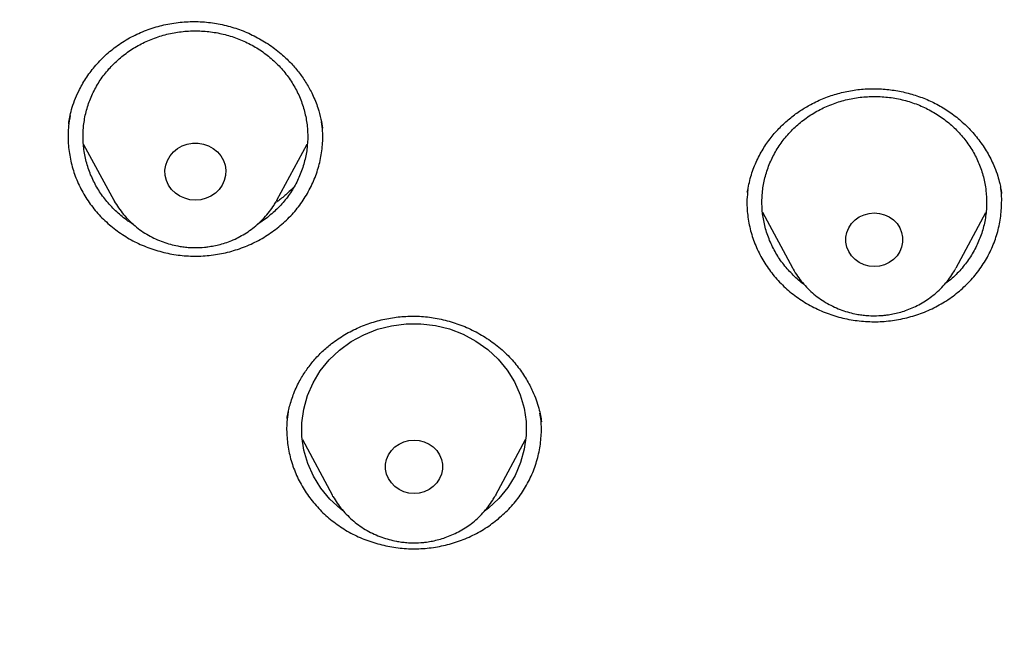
# Model space of a CAD drawing. Header units: millimetres. Extents: x 8 to 1577, y 12 to 2534.
# Tile 90 of 128: x 755 to 768, y 2145 to 2154. Entities that reach past the tile are written whole.
import ezdxf

# ---------------------------------------------------------------- set-up
doc = ezdxf.new("R2010")
doc.units = ezdxf.units.MM

msp = doc.modelspace()

# ---------------------------------------------------------------- linework, layer by layer
at = {"color": 7, "linetype": 'Continuous', "lineweight": 30}
for p, q in [((758.96, 2152.211), (758.964, 2152.193)), ((755.774, 2151.966), (756.177, 2151.225)), ((758.356, 2151.225), (758.761, 2151.969)), ((768.025, 2151.333), (768.028, 2151.314)), ((758.356, 2151.225), (758.349, 2151.211)), ((764.839, 2151.061), (765.239, 2150.319)), ((767.423, 2150.319), (767.82, 2151.057)), ((758.231, 2150.994), (758.099, 2150.904)), ((765.243, 2150.312), (765.239, 2150.319)), ((758.695, 2148.028), (759.094, 2147.288)), ((761.278, 2147.288), (761.676, 2148.027)), ((761.278, 2147.288), (761.27, 2147.275)), ((761.18, 2147.112), (761.128, 2147.074))]:
    msp.add_line(p, q, dxfattribs=at)
at = {"color": 7, "linetype": 'Continuous', "lineweight": 30, "flags": 128}
for points in [[(757.267, 2151.224), (757.194, 2151.23), (757.124, 2151.248), (757.058, 2151.278), (756.999, 2151.318), (756.949, 2151.367), (756.909, 2151.425), (756.88, 2151.487), (756.864, 2151.554), (756.861, 2151.623), (756.871, 2151.69), (756.893, 2151.755), (756.928, 2151.816), (756.973, 2151.869), (757.028, 2151.914), (757.09, 2151.949), (757.159, 2151.973), (757.23, 2151.986), (757.303, 2151.986), (757.375, 2151.973), (757.443, 2151.949), (757.506, 2151.914), (757.56, 2151.869), (757.606, 2151.816), (757.64, 2151.755), (757.663, 2151.69), (757.673, 2151.623), (757.669, 2151.554), (757.653, 2151.487), (757.624, 2151.425), (757.584, 2151.367), (757.534, 2151.318), (757.475, 2151.278), (757.409, 2151.248), (757.339, 2151.23), (757.267, 2151.224)], [(766.331, 2150.338), (766.261, 2150.344), (766.194, 2150.362), (766.131, 2150.392), (766.075, 2150.432), (766.028, 2150.48), (765.991, 2150.536), (765.965, 2150.598), (765.953, 2150.662), (765.953, 2150.728), (765.965, 2150.793), (765.991, 2150.855), (766.028, 2150.911), (766.075, 2150.959), (766.131, 2150.999), (766.194, 2151.028), (766.261, 2151.046), (766.331, 2151.053), (766.401, 2151.046), (766.468, 2151.028), (766.531, 2150.999), (766.587, 2150.959), (766.634, 2150.911), (766.671, 2150.855), (766.696, 2150.793), (766.709, 2150.728), (766.709, 2150.662), (766.696, 2150.598), (766.671, 2150.536), (766.634, 2150.48), (766.587, 2150.432), (766.531, 2150.392), (766.468, 2150.362), (766.401, 2150.344), (766.331, 2150.338)], [(759.244, 2147.073), (759.202, 2147.103), (759.063, 2147.233), (758.943, 2147.378), (758.844, 2147.538), (758.768, 2147.708), (758.716, 2147.885), (758.69, 2148.068), (758.689, 2148.253), (758.713, 2148.435), (758.763, 2148.614), (758.837, 2148.784), (758.934, 2148.945), (759.053, 2149.091), (759.191, 2149.222), (759.346, 2149.335), (759.516, 2149.428), (759.696, 2149.5), (759.886, 2149.548), (760.08, 2149.573), (760.276, 2149.574), (760.471, 2149.551), (760.661, 2149.504), (760.842, 2149.435), (761.013, 2149.343), (761.169, 2149.232), (761.309, 2149.102), (761.429, 2148.956), (761.528, 2148.797), (761.604, 2148.627), (761.655, 2148.449), (761.682, 2148.267), (761.683, 2148.082), (761.658, 2147.899), (761.609, 2147.721), (761.534, 2147.55), (761.437, 2147.39), (761.319, 2147.243), (761.18, 2147.112), (761.18, 2147.112)], [(760.186, 2147.308), (760.116, 2147.314), (760.049, 2147.332), (759.986, 2147.361), (759.93, 2147.401), (759.883, 2147.449), (759.846, 2147.506), (759.82, 2147.567), (759.807, 2147.632), (759.807, 2147.698), (759.82, 2147.762), (759.846, 2147.824), (759.883, 2147.88), (759.93, 2147.929), (759.986, 2147.968), (760.049, 2147.998), (760.116, 2148.016), (760.186, 2148.022), (760.256, 2148.016), (760.323, 2147.998), (760.386, 2147.968), (760.442, 2147.929), (760.489, 2147.88), (760.526, 2147.824), (760.551, 2147.762), (760.564, 2147.698), (760.564, 2147.632), (760.551, 2147.567), (760.526, 2147.506), (760.489, 2147.449), (760.442, 2147.401), (760.386, 2147.361), (760.323, 2147.332), (760.256, 2147.314), (760.186, 2147.308)], [(759.104, 2147.27), (759.096, 2147.285), (759.094, 2147.288)]]:
    msp.add_lwpolyline(points, dxfattribs=at)
at = {"color": 7, "linetype": 'Continuous', "lineweight": 30}
for points, knots in [([(819.219, 2144.364), (819.226, 2144.611), (819.239, 2145.093), (819.252, 2145.796), (819.26, 2146.46), (819.264, 2147.087), (819.264, 2147.675), (819.261, 2148.225), (819.256, 2148.753), (819.249, 2149.254), (819.239, 2149.726), (819.229, 2150.153), (819.218, 2150.533), (819.207, 2150.867), (819.197, 2151.155), (819.188, 2151.398), (819.18, 2151.597), (819.174, 2151.751), (819.169, 2151.865), (819.165, 2151.961), (819.161, 2152.063), (819.155, 2152.19), (819.147, 2152.348), (819.138, 2152.534), (819.127, 2152.751), (819.114, 2152.996), (819.099, 2153.269), (819.076, 2153.663), (819.044, 2154.172), (818.998, 2154.835), (818.943, 2155.558), (818.877, 2156.342), (818.799, 2157.186), (818.707, 2158.093), (818.599, 2159.065), (818.477, 2160.062), (818.344, 2161.068), (818.201, 2162.062), (818.044, 2163.082), (817.872, 2164.122), (817.684, 2165.177), (817.492, 2166.19), (817.337, 2166.964), (817.22, 2167.51), (817.149, 2167.832), (817.082, 2168.124), (817.022, 2168.381), (816.972, 2168.589), (816.932, 2168.752), (816.901, 2168.877), (816.875, 2168.978), (816.854, 2169.062), (816.833, 2169.146), (816.806, 2169.25), (816.77, 2169.387), (816.725, 2169.559), (816.67, 2169.763), (816.585, 2170.074), (816.465, 2170.494), (816.311, 2171.007), (816.145, 2171.538), (815.964, 2172.082), (815.764, 2172.656), (815.541, 2173.258), (815.271, 2173.948), (814.954, 2174.703), (814.59, 2175.505), (814.203, 2176.297), (813.792, 2177.077), (813.36, 2177.843), (812.918, 2178.572), (812.471, 2179.266), (812.018, 2179.925), (811.564, 2180.549), (811.109, 2181.139), (810.619, 2181.742), (810.089, 2182.355), (809.518, 2182.975), (808.944, 2183.56), (808.369, 2184.11), (807.834, 2184.592), (807.341, 2185.013), (806.892, 2185.38), (806.449, 2185.727), (806.069, 2186.013), (805.76, 2186.238), (805.53, 2186.402), (805.328, 2186.543), (805.153, 2186.663), (805.001, 2186.767), (804.865, 2186.858), (804.73, 2186.947), (804.584, 2187.042), (804.416, 2187.15), (804.224, 2187.272), (803.992, 2187.417), (803.717, 2187.584), (803.396, 2187.776), (803.038, 2187.982), (802.651, 2188.198), (802.236, 2188.422), (801.793, 2188.652), (801.315, 2188.891), (800.802, 2189.137), (800.253, 2189.388), (799.566, 2189.688), (798.748, 2190.02), (797.808, 2190.371), (796.761, 2190.731), (795.604, 2191.091), (794.339, 2191.442), (793.076, 2191.754), (791.76, 2192.043), (790.393, 2192.306), (788.979, 2192.548), (787.579, 2192.771), (786.193, 2192.974), (784.683, 2193.177), (783.049, 2193.373), (781.287, 2193.557), (779.493, 2193.717), (777.664, 2193.852), (775.8, 2193.96), (773.944, 2194.038), (772.097, 2194.088), (770.313, 2194.108), (768.594, 2194.103), (766.938, 2194.075), (765.283, 2194.024), (763.616, 2193.95), (761.925, 2193.85), (760.207, 2193.724), (758.589, 2193.582), (757.075, 2193.428), (755.669, 2193.269), (754.246, 2193.089), (752.808, 2192.89), (751.355, 2192.668), (749.887, 2192.425), (748.534, 2192.181), (747.305, 2191.928), (746.211, 2191.678), (745.141, 2191.408), (744.104, 2191.12), (743.099, 2190.813), (742.146, 2190.495), (741.243, 2190.168), (740.389, 2189.834), (739.565, 2189.486), (738.773, 2189.127), (738.127, 2188.813), (737.617, 2188.553), (737.234, 2188.351), (736.86, 2188.148), (736.495, 2187.942), (736.141, 2187.737), (735.813, 2187.541), (735.52, 2187.362), (735.271, 2187.205), (735.059, 2187.069), (734.882, 2186.953), (734.749, 2186.866), (734.655, 2186.803), (734.592, 2186.76), (734.534, 2186.721), (734.466, 2186.675), (734.375, 2186.613), (734.263, 2186.536), (734.133, 2186.445), (733.968, 2186.328), (733.765, 2186.182), (733.519, 2186.002), (733.247, 2185.798), (732.95, 2185.569), (732.628, 2185.313), (732.268, 2185.018), (731.869, 2184.679), (731.432, 2184.29), (730.975, 2183.865), (730.514, 2183.414), (730.064, 2182.951), (729.609, 2182.46), (729.154, 2181.942), (728.7, 2181.398), (728.273, 2180.857), (727.842, 2180.284), (727.412, 2179.679), (726.986, 2179.044), (726.592, 2178.422), (726.228, 2177.814), (725.892, 2177.222), (725.579, 2176.641), (725.245, 2175.987), (724.889, 2175.241), (724.514, 2174.392), (724.156, 2173.511), (723.866, 2172.737), (723.637, 2172.078), (723.462, 2171.551), (723.3, 2171.037), (723.165, 2170.586), (723.054, 2170.202), (722.964, 2169.881), (722.884, 2169.586), (722.822, 2169.352), (722.777, 2169.174), (722.746, 2169.056), (722.724, 2168.966), (722.709, 2168.907), (722.698, 2168.863), (722.687, 2168.819), (722.667, 2168.74), (722.637, 2168.616), (722.594, 2168.436), (722.545, 2168.229), (722.492, 2168), (722.436, 2167.753), (722.375, 2167.476), (722.309, 2167.169), (722.24, 2166.835), (722.168, 2166.473), (722.092, 2166.088), (722.015, 2165.686), (721.872, 2164.92), (721.671, 2163.785), (721.438, 2162.325), (721.232, 2160.892), (721.052, 2159.489), (720.889, 2158.061), (720.779, 2156.942), (720.708, 2156.139), (720.668, 2155.66), (720.631, 2155.19), (720.598, 2154.741), (720.569, 2154.324), (720.544, 2153.943), (720.523, 2153.61), (720.506, 2153.322), (720.492, 2153.076), (720.48, 2152.858), (720.471, 2152.666), (720.462, 2152.502), (720.456, 2152.366), (720.45, 2152.256), (720.447, 2152.177), (720.444, 2152.122), (720.442, 2152.072), (720.439, 2152.007), (720.435, 2151.912), (720.429, 2151.781), (720.422, 2151.607), (720.413, 2151.388), (720.404, 2151.122), (720.393, 2150.811), (720.382, 2150.463), (720.372, 2150.08), (720.362, 2149.665), (720.353, 2149.209), (720.346, 2148.713), (720.34, 2148.178), (720.338, 2147.614), (720.338, 2147.023), (720.343, 2146.408), (720.351, 2145.757), (720.364, 2145.07), (720.377, 2144.6), (720.383, 2144.36)], [0, 0, 0, 0, 0.004556, 0.008877, 0.012965, 0.016819, 0.020438, 0.023824, 0.026976, 0.030174, 0.033088, 0.035719, 0.038068, 0.040133, 0.041916, 0.043421, 0.044652, 0.045608, 0.04629, 0.046771, 0.047391, 0.048185, 0.049152, 0.050315, 0.051658, 0.053181, 0.054884, 0.056745, 0.06051, 0.064374, 0.069105, 0.073977, 0.078991, 0.08486, 0.090912, 0.097147, 0.103515, 0.109742, 0.115786, 0.122673, 0.129306, 0.135685, 0.141809, 0.143969, 0.146052, 0.147914, 0.149544, 0.150941, 0.151876, 0.152667, 0.153314, 0.153818, 0.154269, 0.154924, 0.155798, 0.156891, 0.158204, 0.159705, 0.162865, 0.166276, 0.169596, 0.173123, 0.176858, 0.180801, 0.184952, 0.190483, 0.195872, 0.201119, 0.20665, 0.212011, 0.217202, 0.222222, 0.227071, 0.231748, 0.236255, 0.240591, 0.245827, 0.250904, 0.255827, 0.260598, 0.265212, 0.26877, 0.272229, 0.275589, 0.278848, 0.280738, 0.282416, 0.283883, 0.285138, 0.286197, 0.287169, 0.288054, 0.289082, 0.290272, 0.291625, 0.293141, 0.295137, 0.29736, 0.299809, 0.302484, 0.305236, 0.308193, 0.311354, 0.314719, 0.318287, 0.322047, 0.327997, 0.333901, 0.339761, 0.347543, 0.35525, 0.36288, 0.37043, 0.378938, 0.387338, 0.395638, 0.403837, 0.411936, 0.422391, 0.432732, 0.443024, 0.453998, 0.464915, 0.475777, 0.486584, 0.497336, 0.507062, 0.516743, 0.52638, 0.536112, 0.546016, 0.556092, 0.566342, 0.574517, 0.5828, 0.59119, 0.599687, 0.608291, 0.617003, 0.625825, 0.632452, 0.639074, 0.645549, 0.651873, 0.658043, 0.664062, 0.669598, 0.675, 0.68027, 0.685408, 0.690411, 0.69301, 0.695569, 0.698091, 0.700574, 0.703019, 0.705382, 0.707376, 0.709124, 0.710625, 0.711881, 0.712891, 0.713459, 0.713903, 0.714243, 0.714711, 0.715374, 0.716197, 0.71714, 0.718203, 0.719804, 0.721618, 0.723644, 0.725882, 0.728331, 0.730993, 0.734227, 0.737727, 0.741494, 0.745448, 0.749338, 0.753148, 0.757535, 0.761811, 0.765976, 0.770032, 0.774838, 0.77948, 0.783958, 0.788272, 0.792422, 0.796406, 0.800342, 0.80588, 0.811564, 0.817395, 0.823376, 0.826791, 0.830254, 0.833629, 0.836722, 0.838953, 0.84101, 0.842891, 0.844597, 0.845493, 0.846282, 0.846855, 0.847209, 0.847417, 0.847693, 0.848051, 0.848919, 0.850063, 0.851482, 0.85286, 0.854424, 0.856175, 0.858113, 0.860238, 0.862506, 0.864955, 0.86752, 0.870099, 0.879422, 0.888917, 0.897542, 0.906304, 0.915205, 0.924243, 0.927207, 0.930186, 0.933165, 0.935973, 0.93856, 0.940926, 0.94307, 0.944765, 0.946291, 0.947647, 0.948834, 0.949852, 0.9507, 0.951378, 0.951887, 0.952173, 0.952408, 0.952805, 0.953385, 0.954177, 0.955249, 0.956605, 0.958243, 0.960165, 0.962371, 0.964684, 0.967245, 0.970052, 0.973106, 0.976407, 0.979954, 0.983525, 0.987315, 0.991324, 0.995552, 1, 1, 1, 1]), ([(769.801, 2184.775), (769.595, 2184.774), (769.196, 2184.774), (768.616, 2184.769), (768.073, 2184.763), (767.567, 2184.755), (767.102, 2184.745), (766.676, 2184.735), (766.289, 2184.724), (765.938, 2184.714), (765.606, 2184.703), (765.286, 2184.691), (764.964, 2184.679), (764.645, 2184.666), (764.324, 2184.652), (764, 2184.637), (763.387, 2184.606), (762.486, 2184.556), (761.297, 2184.478), (759.795, 2184.363), (757.984, 2184.199), (755.865, 2183.968), (754.034, 2183.732), (752.488, 2183.51), (751.225, 2183.314), (749.964, 2183.104), (748.707, 2182.874), (747.464, 2182.616), (746.237, 2182.33), (745.027, 2182.013), (743.827, 2181.662), (742.808, 2181.328), (741.964, 2181.027), (741.29, 2180.771), (740.613, 2180.497), (739.927, 2180.203), (739.291, 2179.911), (738.709, 2179.628), (738.193, 2179.364), (737.776, 2179.141), (737.459, 2178.966), (737.236, 2178.84), (737.018, 2178.715), (736.808, 2178.592), (736.628, 2178.484), (736.485, 2178.397), (736.379, 2178.332), (736.293, 2178.279), (736.218, 2178.232), (736.14, 2178.183), (736.038, 2178.119), (735.908, 2178.035), (735.746, 2177.93), (735.56, 2177.808), (735.184, 2177.555), (734.642, 2177.175), (733.982, 2176.679), (733.379, 2176.196), (732.825, 2175.727), (732.294, 2175.25), (731.698, 2174.682), (731.044, 2174.013), (730.342, 2173.233), (729.675, 2172.427), (729.044, 2171.599), (728.449, 2170.75), (727.889, 2169.882), (727.364, 2168.993), (726.873, 2168.086), (726.416, 2167.161), (725.993, 2166.222), (725.603, 2165.272), (725.213, 2164.23), (724.831, 2163.095), (724.465, 2161.865), (724.139, 2160.626), (723.849, 2159.379), (723.595, 2158.126), (723.317, 2156.631), (723.025, 2154.89), (722.734, 2152.903), (722.48, 2150.864), (722.265, 2148.773), (722.093, 2146.632), (721.967, 2144.487), (721.888, 2142.341), (721.856, 2140.231), (721.867, 2138.16), (721.919, 2136.127), (722.012, 2134.095), (722.147, 2132.065), (722.324, 2130.038), (722.532, 2128.122), (722.764, 2126.318), (723.013, 2124.624), (723.292, 2122.935), (723.536, 2121.615), (723.725, 2120.658), (723.852, 2120.055), (723.991, 2119.435), (724.145, 2118.79), (724.288, 2118.228), (724.413, 2117.764), (724.511, 2117.413), (724.607, 2117.084), (724.693, 2116.795), (724.769, 2116.545), (724.837, 2116.334), (724.898, 2116.13), (724.94, 2115.996), (724.96, 2115.932)], [0, 0, 0, 0, 0.0058548, 0.0113535, 0.0164966, 0.0212848, 0.0257185, 0.0297282, 0.0333966, 0.0367239, 0.0397103, 0.0428349, 0.0458342, 0.0488586, 0.051908, 0.0549823, 0.0580818, 0.0693332, 0.0806464, 0.09196, 0.1121621, 0.1323642, 0.1525666, 0.1646894, 0.1768161, 0.1889495, 0.2010855, 0.2132135, 0.2251198, 0.2370226, 0.2489202, 0.2608158, 0.2676947, 0.2745732, 0.2814845, 0.2886171, 0.2960125, 0.3015986, 0.3072404, 0.3127077, 0.3152184, 0.3176859, 0.3201098, 0.3224898, 0.324721, 0.3261478, 0.3273448, 0.3283123, 0.3290641, 0.3299116, 0.3309843, 0.3325371, 0.3344023, 0.3365795, 0.3389963, 0.3475273, 0.3558017, 0.3629846, 0.3700406, 0.3769945, 0.3838502, 0.3941424, 0.4044434, 0.4147324, 0.4249947, 0.4352242, 0.4454513, 0.4556871, 0.4659413, 0.4762203, 0.4864966, 0.4967602, 0.5070162, 0.5198796, 0.5327452, 0.5456119, 0.5584747, 0.5713236, 0.5841754, 0.6043884, 0.6246084, 0.6448274, 0.6664783, 0.6881222, 0.7097696, 0.7314176, 0.7530657, 0.7735658, 0.794066, 0.8145661, 0.8350647, 0.8555599, 0.8760678, 0.8933012, 0.9105353, 0.9277684, 0.9449933, 0.9510536, 0.9571838, 0.9635741, 0.9702361, 0.9771706, 0.9810348, 0.984698, 0.9881434, 0.9913708, 0.9937538, 0.9959996, 0.9980786, 1, 1, 1, 1]), ([(724.73, 2142.675), (724.737, 2142.749), (724.752, 2142.908), (724.779, 2143.164), (724.812, 2143.436), (724.846, 2143.708), (724.881, 2143.971), (724.932, 2144.339), (725.003, 2144.81), (725.123, 2145.534), (725.284, 2146.401), (725.513, 2147.475), (725.787, 2148.606), (726.115, 2149.793), (726.488, 2150.998), (726.909, 2152.219), (727.382, 2153.455), (727.894, 2154.677), (728.447, 2155.883), (729.05, 2157.098), (729.707, 2158.317), (730.42, 2159.539), (731.175, 2160.739), (731.971, 2161.915), (732.809, 2163.066), (733.669, 2164.169), (734.549, 2165.226), (735.445, 2166.236), (736.374, 2167.22), (737.336, 2168.178), (738.349, 2169.126), (739.414, 2170.062), (740.533, 2170.982), (741.682, 2171.867), (742.862, 2172.716), (744.071, 2173.529), (745.284, 2174.29), (746.498, 2175), (747.711, 2175.662), (748.945, 2176.289), (750.198, 2176.879), (751.497, 2177.445), (752.84, 2177.982), (754.226, 2178.488), (755.629, 2178.95), (757.047, 2179.369), (758.48, 2179.743), (759.866, 2180.058), (761.205, 2180.322), (762.492, 2180.538), (763.639, 2180.699), (764.635, 2180.815), (765.254, 2180.876), (765.644, 2180.911), (765.822, 2180.926), (766.025, 2180.942), (766.26, 2180.96), (766.526, 2180.979), (766.809, 2180.998), (767.004, 2181.009), (767.099, 2181.015)], [0, 0, 0, 0, 0.003927, 0.008311, 0.012996, 0.017558, 0.021977, 0.026253, 0.03607, 0.045713, 0.062854, 0.079995, 0.100402, 0.12081, 0.141218, 0.163083, 0.184949, 0.206816, 0.228689, 0.250573, 0.27377, 0.296966, 0.320163, 0.343359, 0.366545, 0.389733, 0.411598, 0.433464, 0.45533, 0.4772, 0.499103, 0.522302, 0.545493, 0.568684, 0.591875, 0.615064, 0.638253, 0.660126, 0.681999, 0.703873, 0.725747, 0.747629, 0.770833, 0.794027, 0.817221, 0.840415, 0.863608, 0.886802, 0.907213, 0.927623, 0.948034, 0.961505, 0.974652, 0.977157, 0.979853, 0.983037, 0.986713, 0.990881, 0.995543, 1, 1, 1, 1]), ([(772.98, 2096.301), (773.371, 2096.33), (774.153, 2096.388), (775.306, 2096.509), (776.439, 2096.654), (777.553, 2096.823), (778.663, 2097.019), (779.742, 2097.236), (780.789, 2097.471), (781.806, 2097.724), (782.816, 2097.999), (783.812, 2098.293), (784.792, 2098.607), (785.756, 2098.939), (786.712, 2099.291), (787.589, 2099.636), (788.387, 2099.968), (789.107, 2100.283), (789.823, 2100.609), (790.6, 2100.98), (791.437, 2101.4), (792.331, 2101.873), (793.214, 2102.366), (794.087, 2102.878), (794.948, 2103.41), (795.913, 2104.036), (796.973, 2104.765), (798.12, 2105.609), (799.24, 2106.49), (800.164, 2107.266), (800.905, 2107.92), (801.475, 2108.441), (802.035, 2108.972), (802.638, 2109.564), (803.28, 2110.22), (803.956, 2110.944), (804.616, 2111.684), (805.259, 2112.439), (805.884, 2113.209), (806.574, 2114.099), (807.318, 2115.117), (808.103, 2116.271), (808.85, 2117.45), (809.448, 2118.47), (809.917, 2119.318), (810.271, 2119.986), (810.612, 2120.661), (810.973, 2121.407), (811.348, 2122.227), (811.731, 2123.12), (812.093, 2124.024), (812.434, 2124.936), (812.753, 2125.857), (813.09, 2126.912), (813.433, 2128.104), (813.768, 2129.437), (814.057, 2130.781), (814.263, 2131.93), (814.406, 2132.876), (814.505, 2133.617), (814.589, 2134.36), (814.666, 2135.176), (814.731, 2136.066), (814.778, 2137.028), (814.802, 2137.993), (814.802, 2138.96), (814.779, 2139.928), (814.725, 2141.029), (814.629, 2142.26), (814.475, 2143.622), (814.274, 2144.981), (814.064, 2146.129), (813.866, 2147.066), (813.698, 2147.796), (813.516, 2148.523), (813.302, 2149.317), (813.05, 2150.177), (812.755, 2151.1), (812.437, 2152.018), (812.097, 2152.931), (811.734, 2153.837), (811.296, 2154.858), (810.771, 2155.99), (810.146, 2157.228), (809.478, 2158.448), (808.875, 2159.465), (808.359, 2160.288), (807.943, 2160.925), (807.515, 2161.554), (807.033, 2162.237), (806.492, 2162.97), (805.889, 2163.749), (805.265, 2164.517), (804.623, 2165.272), (803.961, 2166.014), (803.188, 2166.842), (802.294, 2167.747), (801.268, 2168.72), (800.208, 2169.663), (799.281, 2170.436), (798.504, 2171.052), (797.887, 2171.523), (797.262, 2171.984), (796.566, 2172.479), (795.798, 2173.002), (794.954, 2173.55), (794.095, 2174.08), (793.223, 2174.593), (792.337, 2175.087), (791.316, 2175.628), (790.154, 2176.204), (788.843, 2176.803), (787.511, 2177.364), (786.363, 2177.804), (785.413, 2178.144), (784.665, 2178.397), (783.912, 2178.637), (783.082, 2178.887), (782.172, 2179.142), (781.183, 2179.397), (780.186, 2179.63), (779.183, 2179.842), (778.172, 2180.033), (777.018, 2180.226), (775.719, 2180.408), (774.271, 2180.566), (772.816, 2180.68), (771.578, 2180.739), (770.562, 2180.764), (769.767, 2180.77), (768.972, 2180.763), (768.1, 2180.74), (767.152, 2180.698), (766.129, 2180.63), (765.106, 2180.541), (764.085, 2180.429), (763.064, 2180.295), (761.907, 2180.118), (760.617, 2179.885), (759.195, 2179.584), (757.782, 2179.239), (756.593, 2178.91), (755.625, 2178.617), (754.873, 2178.376), (754.125, 2178.121), (753.31, 2177.829), (752.431, 2177.494), (751.489, 2177.112), (750.556, 2176.71), (749.631, 2176.286), (748.715, 2175.842), (747.686, 2175.315), (746.55, 2174.694), (745.314, 2173.968), (744.102, 2173.203), (743.097, 2172.523), (742.286, 2171.945), (741.662, 2171.483), (741.046, 2171.011), (740.38, 2170.482), (739.668, 2169.892), (738.914, 2169.239), (738.175, 2168.569), (737.451, 2167.881), (736.743, 2167.178), (735.958, 2166.36), (735.105, 2165.421), (734.195, 2164.351), (733.321, 2163.252), (732.538, 2162.199), (731.841, 2161.2), (731.231, 2160.273), (730.654, 2159.345), (730.11, 2158.416), (729.59, 2157.475), (729.107, 2156.542), (728.659, 2155.622), (728.244, 2154.714), (727.852, 2153.797), (727.485, 2152.878), (727.144, 2151.96), (726.828, 2151.042), (726.534, 2150.117), (726.249, 2149.14), (725.978, 2148.112), (725.729, 2147.048), (725.512, 2145.992), (725.325, 2144.947), (725.167, 2143.897), (725.039, 2142.867), (724.941, 2141.859), (724.869, 2140.873), (724.822, 2139.885), (724.799, 2138.905), (724.801, 2137.932), (724.826, 2136.967), (724.875, 2136.003), (724.941, 2135.112), (725.02, 2134.296), (725.105, 2133.553), (725.205, 2132.812), (725.33, 2132.001), (725.484, 2131.121), (725.674, 2130.174), (725.887, 2129.23), (726.124, 2128.289), (726.384, 2127.352), (726.705, 2126.293), (727.1, 2125.115), (727.583, 2123.823), (728.111, 2122.544), (728.597, 2121.472), (729.019, 2120.603), (729.361, 2119.929), (729.716, 2119.26), (730.119, 2118.534), (730.575, 2117.752), (731.088, 2116.917), (731.622, 2116.092), (732.176, 2115.278), (732.752, 2114.475), (733.428, 2113.575), (734.216, 2112.587), (735.127, 2111.517), (736.075, 2110.475), (736.911, 2109.615), (737.615, 2108.926), (738.176, 2108.396), (738.746, 2107.876), (739.383, 2107.315), (740.088, 2106.719), (740.866, 2106.091), (741.661, 2105.479), (742.471, 2104.883), (743.296, 2104.304), (744.252, 2103.665), (745.343, 2102.978), (746.579, 2102.252), (747.842, 2101.563), (749.045, 2100.955), (750.182, 2100.42), (751.233, 2099.958), (752.281, 2099.527), (753.325, 2099.127), (754.381, 2098.751), (755.422, 2098.408), (756.447, 2098.096), (757.455, 2097.814), (758.47, 2097.554), (759.483, 2097.318), (760.493, 2097.106), (761.5, 2096.917), (762.512, 2096.75), (763.446, 2096.616), (764.299, 2096.511), (765.072, 2096.428), (765.846, 2096.356), (766.363, 2096.32), (766.621, 2096.301)], [0, 0, 0, 0, 0.004255, 0.008513, 0.012591, 0.016669, 0.020757, 0.024845, 0.028646, 0.032447, 0.036257, 0.040066, 0.043778, 0.04749, 0.051211, 0.054931, 0.057805, 0.060679, 0.063557, 0.066435, 0.070146, 0.073857, 0.077567, 0.081295, 0.085024, 0.088752, 0.094018, 0.099284, 0.104573, 0.109861, 0.112735, 0.11561, 0.118488, 0.121366, 0.125076, 0.128787, 0.132498, 0.136226, 0.139954, 0.143682, 0.148948, 0.154215, 0.159503, 0.164791, 0.167666, 0.17054, 0.173418, 0.176296, 0.180007, 0.183718, 0.187428, 0.191156, 0.194885, 0.198613, 0.203879, 0.209145, 0.214433, 0.219722, 0.222596, 0.22547, 0.228348, 0.231226, 0.234937, 0.238648, 0.242358, 0.246086, 0.249815, 0.253543, 0.258809, 0.264075, 0.269364, 0.274652, 0.277526, 0.280401, 0.283279, 0.286157, 0.289867, 0.293578, 0.297289, 0.301017, 0.304745, 0.308473, 0.313739, 0.319006, 0.324294, 0.329582, 0.332457, 0.335331, 0.338209, 0.341087, 0.344798, 0.348509, 0.352219, 0.355947, 0.359676, 0.363404, 0.36867, 0.373936, 0.379224, 0.384513, 0.387387, 0.390262, 0.39314, 0.396018, 0.399728, 0.403439, 0.407149, 0.410877, 0.414606, 0.418334, 0.4236, 0.428866, 0.434155, 0.439443, 0.442317, 0.445192, 0.44807, 0.450948, 0.454658, 0.458369, 0.46208, 0.465808, 0.469536, 0.473264, 0.47853, 0.483797, 0.489085, 0.494373, 0.497248, 0.500122, 0.503, 0.505878, 0.509589, 0.5133, 0.51701, 0.520738, 0.524467, 0.528195, 0.533461, 0.538727, 0.544015, 0.549304, 0.552178, 0.555053, 0.557931, 0.560809, 0.564519, 0.56823, 0.571941, 0.575669, 0.579397, 0.583125, 0.588391, 0.593657, 0.598946, 0.604234, 0.607109, 0.609983, 0.612861, 0.615739, 0.619449, 0.62316, 0.626871, 0.630599, 0.634327, 0.638055, 0.643322, 0.648588, 0.653876, 0.659164, 0.66342, 0.667678, 0.671756, 0.675833, 0.679922, 0.68401, 0.687811, 0.691612, 0.695421, 0.69923, 0.702943, 0.706655, 0.710375, 0.714095, 0.71835, 0.722608, 0.726686, 0.730764, 0.734852, 0.73894, 0.742741, 0.746542, 0.750352, 0.754161, 0.757873, 0.761585, 0.765306, 0.769026, 0.7719, 0.774774, 0.777652, 0.78053, 0.784241, 0.787952, 0.791662, 0.79539, 0.799119, 0.802847, 0.808113, 0.813379, 0.818668, 0.823956, 0.82683, 0.829705, 0.832583, 0.835461, 0.839171, 0.842882, 0.846593, 0.850321, 0.854049, 0.857777, 0.863043, 0.86831, 0.873598, 0.878886, 0.881761, 0.884635, 0.887513, 0.890391, 0.894102, 0.897813, 0.901523, 0.905251, 0.90898, 0.912708, 0.917974, 0.92324, 0.928528, 0.933817, 0.938072, 0.94233, 0.946408, 0.950486, 0.954574, 0.958662, 0.962463, 0.966264, 0.970073, 0.973883, 0.977595, 0.981307, 0.985027, 0.988747, 0.991559, 0.99437, 0.997185, 1, 1, 1, 1]), ([(766.34, 2114.517), (765.99, 2114.566), (765.288, 2114.665), (764.244, 2114.868), (763.206, 2115.11), (762.178, 2115.395), (761.169, 2115.719), (760.184, 2116.078), (759.222, 2116.471), (758.277, 2116.902), (757.343, 2117.373), (756.425, 2117.881), (755.526, 2118.427), (754.654, 2119.006), (753.806, 2119.62), (752.99, 2120.264), (752.208, 2120.935), (751.462, 2121.63), (750.751, 2122.352), (750.07, 2123.105), (749.42, 2123.89), (748.802, 2124.706), (748.221, 2125.549), (747.676, 2126.417), (747.174, 2127.3), (746.715, 2128.194), (746.298, 2129.099), (745.92, 2130.021), (745.579, 2130.963), (745.277, 2131.923), (745.016, 2132.899), (744.8, 2133.882), (744.626, 2134.874), (744.497, 2135.868), (744.412, 2136.86), (744.373, 2137.846), (744.377, 2138.83), (744.426, 2139.817), (744.521, 2140.807), (744.662, 2141.8), (744.849, 2142.79), (745.082, 2143.773), (745.356, 2144.74), (745.67, 2145.689), (746.022, 2146.617), (746.415, 2147.533), (746.851, 2148.441), (747.328, 2149.336), (747.845, 2150.216), (748.401, 2151.074), (748.994, 2151.91), (749.622, 2152.72), (750.281, 2153.499), (750.968, 2154.245), (751.686, 2154.962), (752.439, 2155.652), (753.227, 2156.315), (754.051, 2156.95), (754.907, 2157.553), (755.791, 2158.123), (756.694, 2158.654), (757.612, 2159.145), (758.544, 2159.598), (759.497, 2160.016), (760.474, 2160.4), (761.473, 2160.749), (762.491, 2161.06), (763.519, 2161.33), (764.561, 2161.561), (765.607, 2161.75), (766.655, 2161.897), (767.699, 2162.002), (768.743, 2162.065), (769.795, 2162.087), (770.853, 2162.066), (771.916, 2162.001), (772.98, 2161.894), (774.04, 2161.743), (775.086, 2161.552), (776.114, 2161.323), (777.124, 2161.056), (778.124, 2160.75), (779.117, 2160.404), (780.1, 2160.018), (781.07, 2159.593), (782.018, 2159.131), (782.947, 2158.632), (783.849, 2158.099), (784.722, 2157.535), (785.561, 2156.942), (786.37, 2156.318), (787.155, 2155.659), (787.912, 2154.966), (788.643, 2154.236), (789.342, 2153.476), (790.008, 2152.686), (790.633, 2151.875), (791.218, 2151.048), (791.763, 2150.206), (792.272, 2149.341), (792.746, 2148.451), (793.185, 2147.539), (793.585, 2146.606), (793.942, 2145.66), (794.259, 2144.7), (794.531, 2143.732), (794.759, 2142.76), (794.942, 2141.788), (795.08, 2140.813), (795.175, 2139.829), (795.225, 2138.836), (795.23, 2137.834), (795.188, 2136.83), (795.101, 2135.825), (794.97, 2134.832), (794.796, 2133.852), (794.582, 2132.887), (794.326, 2131.929), (794.027, 2130.974), (793.685, 2130.026), (793.3, 2129.087), (792.874, 2128.167), (792.408, 2127.262), (791.904, 2126.38), (791.364, 2125.523), (790.792, 2124.696), (790.185, 2123.894), (789.54, 2123.114), (788.855, 2122.356), (788.131, 2121.621), (787.371, 2120.914), (786.578, 2120.236), (785.761, 2119.594), (784.923, 2118.989), (784.065, 2118.42), (783.182, 2117.884), (782.27, 2117.378), (781.331, 2116.905), (780.368, 2116.466), (779.388, 2116.066), (778.39, 2115.705), (777.393, 2115.384), (776.721, 2115.205), (776.394, 2115.118)], [0, 0, 0, 0, 0.007111, 0.014233, 0.021378, 0.028559, 0.035735, 0.042744, 0.049754, 0.056777, 0.063826, 0.071, 0.07815, 0.085287, 0.092425, 0.099606, 0.106655, 0.113671, 0.120666, 0.127652, 0.134763, 0.141884, 0.149029, 0.156211, 0.163388, 0.170396, 0.177406, 0.18443, 0.191479, 0.198653, 0.205803, 0.21294, 0.220078, 0.227259, 0.234309, 0.241325, 0.248319, 0.255305, 0.262416, 0.269538, 0.276683, 0.283864, 0.291041, 0.29805, 0.30506, 0.312083, 0.319132, 0.326306, 0.333456, 0.340594, 0.347731, 0.354912, 0.361962, 0.368978, 0.375972, 0.382958, 0.390069, 0.397191, 0.404336, 0.411517, 0.418694, 0.425703, 0.432713, 0.439736, 0.446785, 0.453959, 0.461109, 0.468246, 0.475384, 0.482565, 0.489615, 0.49663, 0.503625, 0.510611, 0.517722, 0.524844, 0.531989, 0.53917, 0.546347, 0.553355, 0.560365, 0.567389, 0.574438, 0.581612, 0.588762, 0.595899, 0.603037, 0.610218, 0.617267, 0.624283, 0.631278, 0.638264, 0.645375, 0.652496, 0.659641, 0.666823, 0.674, 0.681008, 0.688018, 0.695042, 0.702091, 0.709265, 0.716414, 0.723552, 0.73069, 0.737871, 0.74492, 0.751936, 0.758931, 0.765917, 0.773028, 0.780149, 0.787294, 0.794476, 0.801653, 0.808662, 0.815672, 0.822695, 0.829744, 0.836918, 0.844068, 0.851206, 0.858343, 0.865524, 0.872574, 0.87959, 0.886584, 0.89357, 0.900681, 0.907803, 0.914948, 0.922129, 0.929306, 0.936315, 0.943325, 0.950348, 0.957396, 0.964571, 0.971721, 0.978858, 0.985995, 0.993177, 1, 1, 1, 1]), ([(755.575, 2152.244), (755.58, 2152.272), (755.59, 2152.333), (755.614, 2152.438), (755.653, 2152.556), (755.714, 2152.696), (755.801, 2152.85), (755.919, 2153.009), (756.06, 2153.158), (756.225, 2153.292), (756.41, 2153.406), (756.61, 2153.496), (756.819, 2153.561), (757.034, 2153.599), (757.251, 2153.612), (757.467, 2153.598), (757.678, 2153.558), (757.882, 2153.495), (758.077, 2153.407), (758.262, 2153.297), (758.42, 2153.174), (758.551, 2153.047), (758.659, 2152.92), (758.752, 2152.783), (758.837, 2152.627), (758.902, 2152.466), (758.944, 2152.312), (758.959, 2152.225), (758.966, 2152.186)], [0, 0, 0, 0, 0.0214387, 0.0456338, 0.0728125, 0.1025028, 0.1431795, 0.1849804, 0.2279675, 0.2722073, 0.3174407, 0.3626429, 0.4074087, 0.4517911, 0.4958524, 0.5396737, 0.5830035, 0.6258951, 0.6692745, 0.7133108, 0.7580095, 0.7919984, 0.8264125, 0.861274, 0.8962173, 0.937689, 0.97222, 1, 1, 1, 1]), ([(756.436, 2150.902), (756.426, 2150.908), (756.36, 2150.945), (756.251, 2151.033), (756.114, 2151.165), (755.998, 2151.315), (755.903, 2151.477), (755.832, 2151.649), (755.785, 2151.829), (755.764, 2152.012), (755.768, 2152.197), (755.798, 2152.38), (755.853, 2152.557), (755.932, 2152.727), (756.034, 2152.885), (756.158, 2153.029), (756.3, 2153.157), (756.458, 2153.266), (756.631, 2153.355), (756.814, 2153.422), (757.005, 2153.466), (757.201, 2153.486), (757.398, 2153.482), (757.592, 2153.454), (757.781, 2153.402), (757.961, 2153.328), (758.13, 2153.232), (758.283, 2153.116), (758.419, 2152.983), (758.535, 2152.833), (758.63, 2152.671), (758.701, 2152.499), (758.748, 2152.319), (758.77, 2152.136), (758.765, 2151.951), (758.735, 2151.768), (758.68, 2151.591), (758.601, 2151.421), (758.499, 2151.263), (758.377, 2151.118), (758.279, 2151.036), (758.231, 2150.994)], [0, 0, 0, 0, 0.00463, 0.030824, 0.057018, 0.083212, 0.109406, 0.1356, 0.161794, 0.187988, 0.214182, 0.240376, 0.266569, 0.292763, 0.318957, 0.345151, 0.371345, 0.397539, 0.423733, 0.449927, 0.476121, 0.502315, 0.528509, 0.554703, 0.580897, 0.607091, 0.633285, 0.659479, 0.685673, 0.711867, 0.738061, 0.764254, 0.790448, 0.816642, 0.842836, 0.86903, 0.895224, 0.921418, 0.947612, 0.973806, 1, 1, 1, 1]), ([(764.635, 2151.33), (764.649, 2151.4), (764.676, 2151.537), (764.749, 2151.729), (764.84, 2151.904), (764.948, 2152.059), (765.068, 2152.195), (765.195, 2152.311), (765.327, 2152.41), (765.474, 2152.499), (765.638, 2152.579), (765.822, 2152.644), (766.013, 2152.688), (766.207, 2152.711), (766.402, 2152.712), (766.596, 2152.693), (766.786, 2152.654), (766.97, 2152.595), (767.147, 2152.517), (767.315, 2152.419), (767.472, 2152.3), (767.616, 2152.164), (767.744, 2152.01), (767.853, 2151.843), (767.93, 2151.686), (767.979, 2151.552), (768.005, 2151.454), (768.021, 2151.376), (768.027, 2151.335), (768.03, 2151.317)], [0, 0, 0, 0, 0.046543, 0.090992, 0.133341, 0.173618, 0.211859, 0.248096, 0.282329, 0.314551, 0.35477, 0.39457, 0.434464, 0.474187, 0.513749, 0.553188, 0.592517, 0.631751, 0.671236, 0.711265, 0.751863, 0.793039, 0.834761, 0.876979, 0.918854, 0.945901, 0.968351, 0.986319, 1, 1, 1, 1]), ([(765.397, 2150.095), (765.396, 2150.096), (765.341, 2150.132), (765.247, 2150.22), (765.119, 2150.36), (765.013, 2150.516), (764.93, 2150.684), (764.87, 2150.86), (764.836, 2151.042), (764.827, 2151.227), (764.844, 2151.411), (764.886, 2151.591), (764.953, 2151.765), (765.044, 2151.929), (765.156, 2152.081), (765.289, 2152.218), (765.439, 2152.337), (765.605, 2152.436), (765.783, 2152.515), (765.971, 2152.571), (766.165, 2152.603), (766.361, 2152.611), (766.557, 2152.596), (766.75, 2152.556), (766.935, 2152.493), (767.109, 2152.408), (767.271, 2152.302), (767.416, 2152.177), (767.543, 2152.036), (767.649, 2151.88), (767.732, 2151.713), (767.792, 2151.536), (767.826, 2151.354), (767.835, 2151.17), (767.818, 2150.985), (767.776, 2150.805), (767.709, 2150.631), (767.618, 2150.467), (767.505, 2150.316), (767.39, 2150.193), (767.306, 2150.13), (767.274, 2150.105)], [0, 0, 0, 0, 0.000498, 0.027051, 0.053604, 0.080157, 0.10671, 0.133262, 0.159815, 0.186368, 0.212921, 0.239474, 0.266026, 0.292579, 0.319132, 0.345685, 0.372238, 0.398791, 0.425343, 0.451896, 0.478449, 0.505002, 0.531555, 0.558107, 0.58466, 0.611213, 0.637766, 0.664319, 0.690872, 0.717424, 0.743977, 0.77053, 0.797083, 0.823636, 0.850188, 0.876741, 0.903294, 0.929847, 0.9564, 0.982953, 1, 1, 1, 1]), ([(755.596, 2152.353), (755.587, 2152.307), (755.566, 2152.192), (755.564, 2152.004), (755.588, 2151.796), (755.641, 2151.592), (755.722, 2151.397), (755.829, 2151.213), (755.961, 2151.044), (756.115, 2150.893), (756.289, 2150.762), (756.479, 2150.653), (756.684, 2150.569), (756.898, 2150.51), (757.118, 2150.478), (757.341, 2150.473), (757.563, 2150.496), (757.779, 2150.546), (757.987, 2150.622), (758.184, 2150.722), (758.301, 2150.807), (758.359, 2150.85)], [0, 0, 0, 0, 0.036334, 0.089871, 0.143408, 0.196945, 0.250482, 0.304019, 0.357556, 0.411093, 0.46463, 0.518167, 0.571704, 0.625241, 0.678778, 0.732315, 0.785852, 0.839389, 0.892926, 0.946463, 1, 1, 1, 1]), ([(758.359, 2150.85), (758.414, 2150.897), (758.525, 2150.991), (758.663, 2151.155), (758.779, 2151.334), (758.869, 2151.526), (758.931, 2151.727), (758.964, 2151.934), (758.972, 2152.116), (758.956, 2152.226), (758.951, 2152.267)], [0, 0, 0, 0, 0.131666, 0.263333, 0.394999, 0.526665, 0.658332, 0.789998, 0.921664, 1, 1, 1, 1]), ([(758.58, 2151.396), (758.575, 2151.391), (758.543, 2151.356), (758.469, 2151.292), (758.397, 2151.23), (758.352, 2151.2), (758.348, 2151.198)], [0, 0, 0, 0, 0.077652, 0.480582, 0.953256, 1, 1, 1, 1]), ([(764.644, 2151.366), (764.639, 2151.321), (764.625, 2151.206), (764.637, 2151.021), (764.675, 2150.815), (764.743, 2150.615), (764.838, 2150.425), (764.958, 2150.249), (765.101, 2150.088), (765.266, 2149.947), (765.449, 2149.827), (765.647, 2149.731), (765.857, 2149.659), (766.074, 2149.614), (766.297, 2149.597), (766.52, 2149.605), (766.665, 2149.633), (766.738, 2149.647)], [0, 0, 0, 0, 0.0445813, 0.1128255, 0.1810697, 0.2493139, 0.3175581, 0.3858023, 0.4540465, 0.5222906, 0.5905348, 0.658779, 0.7270232, 0.7952674, 0.8635116, 0.9317558, 1, 1, 1, 1]), ([(766.738, 2149.647), (766.809, 2149.666), (766.952, 2149.705), (767.153, 2149.795), (767.341, 2149.908), (767.512, 2150.043), (767.662, 2150.198), (767.79, 2150.369), (767.893, 2150.555), (767.968, 2150.752), (768.017, 2150.957), (768.033, 2151.166), (768.033, 2151.31), (768.019, 2151.382), (768.018, 2151.386)], [0, 0, 0, 0, 0.090463, 0.180926, 0.27139, 0.361853, 0.452316, 0.542779, 0.633243, 0.723706, 0.814169, 0.904632, 0.995095, 1, 1, 1, 1]), ([(756.177, 2151.228), (756.179, 2151.222), (756.198, 2151.185), (756.241, 2151.119), (756.306, 2151.032), (756.38, 2150.952), (756.46, 2150.878), (756.547, 2150.812), (756.639, 2150.754), (756.735, 2150.705), (756.834, 2150.664), (756.932, 2150.633), (757.021, 2150.613), (757.099, 2150.6), (757.178, 2150.592), (757.234, 2150.591), (757.267, 2150.59)], [0, 0, 0, 0, 0.013648, 0.096055, 0.178527, 0.261027, 0.343501, 0.425857, 0.507943, 0.589478, 0.669887, 0.747749, 0.821793, 0.874049, 0.927367, 1, 1, 1, 1]), ([(757.267, 2150.59), (757.307, 2150.591), (757.363, 2150.592), (757.446, 2150.602), (757.516, 2150.614), (757.6, 2150.633), (757.686, 2150.66), (757.775, 2150.694), (757.863, 2150.737), (757.95, 2150.788), (758.034, 2150.847), (758.114, 2150.914), (758.188, 2150.988), (758.257, 2151.07), (758.31, 2151.144), (758.337, 2151.193), (758.347, 2151.211)], [0, 0, 0, 0, 0.090774, 0.128127, 0.190093, 0.254613, 0.323966, 0.396487, 0.471502, 0.548474, 0.627023, 0.706873, 0.787821, 0.869719, 0.952463, 1, 1, 1, 1]), ([(765.244, 2150.312), (765.245, 2150.309), (765.263, 2150.273), (765.305, 2150.209), (765.37, 2150.122), (765.444, 2150.042), (765.524, 2149.968), (765.611, 2149.902), (765.703, 2149.844), (765.799, 2149.795), (765.898, 2149.754), (765.996, 2149.723), (766.085, 2149.703), (766.164, 2149.69), (766.243, 2149.682), (766.299, 2149.681), (766.331, 2149.68)], [0, 0, 0, 0, 0.008674, 0.091497, 0.174385, 0.257301, 0.34019, 0.422962, 0.505462, 0.587408, 0.668222, 0.746477, 0.820894, 0.873414, 0.927001, 1, 1, 1, 1]), ([(766.331, 2149.68), (766.371, 2149.681), (766.427, 2149.682), (766.51, 2149.692), (766.581, 2149.704), (766.664, 2149.723), (766.751, 2149.75), (766.839, 2149.784), (766.927, 2149.827), (767.014, 2149.878), (767.098, 2149.937), (767.178, 2150.004), (767.253, 2150.078), (767.321, 2150.159), (767.378, 2150.239), (767.408, 2150.294), (767.421, 2150.317)], [0, 0, 0, 0, 0.089495, 0.126322, 0.187415, 0.251026, 0.319402, 0.390901, 0.464859, 0.540746, 0.618189, 0.696914, 0.776722, 0.857466, 0.939044, 1, 1, 1, 1]), ([(758.49, 2148.307), (758.5, 2148.362), (758.521, 2148.475), (758.58, 2148.649), (758.656, 2148.812), (758.748, 2148.958), (758.847, 2149.086), (758.959, 2149.205), (759.096, 2149.322), (759.259, 2149.432), (759.448, 2149.528), (759.644, 2149.6), (759.846, 2149.649), (760.051, 2149.675), (760.26, 2149.677), (760.472, 2149.653), (760.683, 2149.603), (760.891, 2149.528), (761.091, 2149.426), (761.277, 2149.3), (761.442, 2149.155), (761.579, 2148.997), (761.687, 2148.836), (761.764, 2148.689), (761.817, 2148.56), (761.853, 2148.449), (761.875, 2148.348), (761.884, 2148.292), (761.888, 2148.265)], [0, 0, 0, 0, 0.03809, 0.078385, 0.120982, 0.154496, 0.188946, 0.223157, 0.25708, 0.301534, 0.345112, 0.387871, 0.429835, 0.471281, 0.513404, 0.556398, 0.600285, 0.645056, 0.690652, 0.737006, 0.783093, 0.826413, 0.866889, 0.904552, 0.930959, 0.955706, 0.978565, 1, 1, 1, 1]), ([(758.507, 2148.397), (758.5, 2148.353), (758.482, 2148.239), (758.486, 2148.055), (758.515, 2147.847), (758.574, 2147.645), (758.661, 2147.452), (758.773, 2147.271), (758.91, 2147.105), (759.068, 2146.958), (759.246, 2146.831), (759.439, 2146.727), (759.646, 2146.648), (759.862, 2146.595), (760.083, 2146.568), (760.306, 2146.569), (760.527, 2146.598), (760.742, 2146.653), (760.947, 2146.734), (761.141, 2146.839), (761.256, 2146.927), (761.313, 2146.972)], [0, 0, 0, 0, 0.034458, 0.0881, 0.141741, 0.195382, 0.249023, 0.302664, 0.356306, 0.409947, 0.463588, 0.517229, 0.57087, 0.624512, 0.678153, 0.731794, 0.785435, 0.839076, 0.892718, 0.946359, 1, 1, 1, 1]), ([(761.313, 2146.972), (761.367, 2147.02), (761.474, 2147.116), (761.608, 2147.284), (761.719, 2147.466), (761.803, 2147.66), (761.86, 2147.863), (761.887, 2148.071), (761.889, 2148.244), (761.873, 2148.346), (761.867, 2148.379)], [0, 0, 0, 0, 0.133756, 0.267513, 0.401269, 0.535026, 0.668782, 0.802539, 0.936295, 1, 1, 1, 1]), ([(759.104, 2147.27), (759.123, 2147.239), (759.159, 2147.178), (759.225, 2147.092), (759.299, 2147.011), (759.379, 2146.938), (759.466, 2146.871), (759.558, 2146.813), (759.654, 2146.764), (759.753, 2146.724), (759.851, 2146.693), (759.94, 2146.672), (760.019, 2146.66), (760.097, 2146.651), (760.153, 2146.65), (760.186, 2146.649)], [0, 0, 0, 0, 0.08251, 0.166218, 0.249954, 0.333664, 0.417254, 0.50057, 0.583326, 0.66494, 0.743969, 0.819123, 0.872162, 0.926279, 1, 1, 1, 1]), ([(760.186, 2146.649), (760.226, 2146.65), (760.282, 2146.652), (760.365, 2146.661), (760.436, 2146.673), (760.519, 2146.693), (760.605, 2146.719), (760.694, 2146.754), (760.782, 2146.796), (760.869, 2146.847), (760.953, 2146.906), (761.033, 2146.973), (761.108, 2147.047), (761.176, 2147.129), (761.23, 2147.205), (761.258, 2147.255), (761.269, 2147.275)], [0, 0, 0, 0, 0.09046, 0.127683, 0.189435, 0.253732, 0.322845, 0.395115, 0.469869, 0.546575, 0.624852, 0.704426, 0.785094, 0.866708, 0.949165, 1, 1, 1, 1])]:
    msp.add_open_spline(points, degree=3, knots=knots, dxfattribs=at)

doc.saveas('drawing.dxf')
